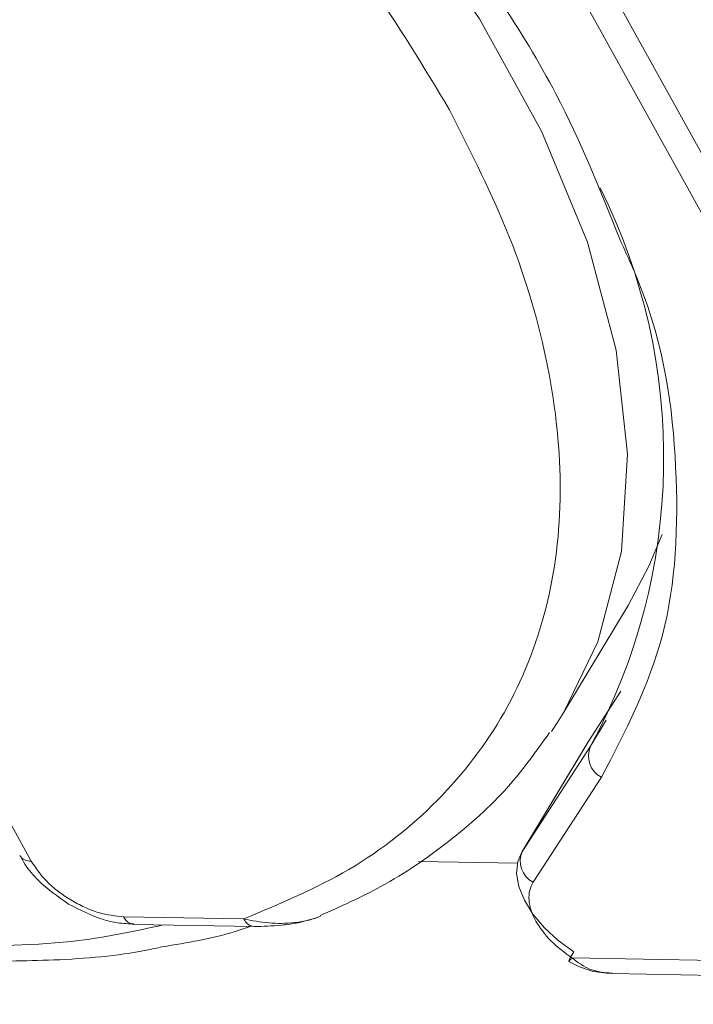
# Model space of a CAD drawing. Header units: millimetres. Extents: x 8853 to 11418, y 45 to 1005.
# Tile 94 of 256: x 9696 to 9707, y 674 to 691. Entities that reach past the tile are written whole.
import ezdxf

# ---------------------------------------------------------------- set-up
doc = ezdxf.new("R2010")
doc.units = ezdxf.units.MM

msp = doc.modelspace()

# ---------------------------------------------------------------- linework, layer by layer
at = {"color": 7, "linetype": 'Continuous', "lineweight": 15}
for p, q in [((9702.502, 697.156), (9710.355, 682.957)), ((9710.064, 682.473), (9702.211, 696.673)), ((9695.859, 676.569), (9691.476, 684.494)), ((9704.904, 679.097), (9705.996, 680.91)), ((9705.328, 678.614), (9705.874, 679.453)), ((9705.626, 678.965), (9705.359, 678.521)), ((9705.318, 678.597), (9704.189, 676.723)), ((9704.2, 676.74), (9705.328, 678.614)), ((9705.359, 678.521), (9704.2, 676.74)), ((9705.328, 678.614), (9705.318, 678.597)), ((9705.544, 677.992), (9704.385, 676.211)), ((9704.189, 676.723), (9704.2, 676.74)), ((9702.437, 676.563), (9704.116, 676.532)), ((9699.47, 675.587), (9697.429, 675.624)), ((9697.603, 675.494), (9699.644, 675.457)), ((9733.911, 674.397), (9705.041, 674.927)), ((9705.723, 674.661), (9734.259, 674.138))]:
    msp.add_line(p, q, dxfattribs=at)
at = {"color": 7, "linetype": 'Continuous', "lineweight": 15, "flags": 128}
for points in [[(9685.36, 704.344), (9687.777, 703.464), (9690.174, 702.382), (9692.513, 701.116), (9694.759, 699.683), (9696.877, 698.107), (9698.837, 696.411), (9700.606, 694.622), (9702.16, 692.765), (9703.473, 690.87), (9704.526, 688.965), (9705.304, 687.08), (9705.793, 685.243), (9705.987, 683.482), (9705.883, 681.824), (9705.483, 680.294), (9704.904, 679.097)], [(9705.996, 680.91), (9706.351, 681.577), (9706.577, 682.115)], [(9704.904, 679.097), (9704.791, 678.916), (9704.694, 678.769)], [(9705.074, 675.028), (9704.808, 675.222), (9704.574, 675.438), (9704.38, 675.668), (9704.234, 675.905), (9704.141, 676.138), (9704.103, 676.361), (9704.123, 676.564), (9704.189, 676.723)], [(9705.041, 674.927), (9705.015, 674.893), (9704.997, 674.873), (9704.988, 674.866), (9704.989, 674.873), (9704.998, 674.894), (9705.015, 674.928), (9705.041, 674.973), (9705.074, 675.028)]]:
    msp.add_lwpolyline(points, dxfattribs=at)
at = {"color": 7, "linetype": 'Continuous', "lineweight": 15}
for centre, radius, start, end in [((9696.333, 683.418), 10.268, 331.5212, 26.5122), ((9705.726, 678.353), 0.404, 155.3305, 243.2899), ((9695.841, 676.786), 0.217, 214.6412, 274.5718), ((9704.567, 676.572), 0.404, 155.3305, 243.2899), ((9697.625, 675.706), 0.213, 202.6476, 263.9331), ((9699.67, 675.673), 0.217, 203.3271, 263.236)]:
    msp.add_arc(centre, radius, start, end, dxfattribs=at)
for points, knots in [([(9684.045, 703.476), (9684.965, 703.187), (9686.838, 702.6), (9689.683, 701.33), (9692.506, 699.773), (9695.205, 697.941), (9697.679, 695.904), (9699.831, 693.74), (9701.638, 691.531), (9702.527, 690.052), (9702.964, 689.326)], [0, 0, 0, 0, 0.1198431, 0.2439998, 0.3712085, 0.5, 0.6287915, 0.7560002, 0.8801569, 1, 1, 1, 1]), ([(9692.988, 701.148), (9694.129, 700.425), (9696.573, 698.876), (9699.857, 696.024), (9702.702, 692.865), (9704.777, 689.839), (9705.527, 687.952), (9705.853, 687.132)], [0, 0, 0, 0, 0.1900791, 0.4070523, 0.6240255, 0.8366132, 1, 1, 1, 1]), ([(9702.964, 689.326), (9703.33, 688.601), (9704.075, 687.125), (9704.7, 684.937), (9704.922, 682.808), (9704.673, 680.821), (9703.967, 679.052), (9702.826, 677.567), (9701.342, 676.377), (9700.087, 675.847), (9699.47, 675.587)], [0, 0, 0, 0, 0.1198431, 0.2439998, 0.3712085, 0.5, 0.6287915, 0.7560002, 0.8801569, 1, 1, 1, 1]), ([(9705.853, 687.132), (9705.967, 686.884), (9706.583, 685.541), (9706.896, 683.225), (9706.767, 680.338), (9705.949, 678.769), (9705.544, 677.992)], [0, 0, 0, 0, 0.070718, 0.38258, 0.694442, 1, 1, 1, 1]), ([(9700.764, 675.644), (9701.115, 675.8), (9701.908, 676.154), (9702.976, 676.89), (9703.953, 677.758), (9704.438, 678.438), (9704.662, 678.752)], [0, 0, 0, 0, 0.21541, 0.486398, 0.762981, 1, 1, 1, 1]), ([(9695.671, 676.664), (9695.696, 676.616), (9695.774, 676.466), (9696.028, 676.168), (9696.312, 675.967), (9696.49, 675.841)], [0, 0, 0, 0, 0.151858, 0.468004, 1, 1, 1, 1]), ([(9696.531, 675.909), (9696.457, 675.957), (9696.309, 676.053), (9696.059, 676.273), (9695.937, 676.453), (9695.859, 676.569)], [0, 0, 0, 0, 0.260329, 0.521114, 1, 1, 1, 1]), ([(9704.385, 676.211), (9704.362, 676.166), (9704.316, 676.077), (9704.307, 675.913), (9704.338, 675.736), (9704.399, 675.611), (9704.43, 675.549)], [0, 0, 0, 0, 0.249887, 0.499995, 0.749887, 1, 1, 1, 1]), ([(9696.49, 675.841), (9696.687, 675.741), (9696.961, 675.601), (9697.341, 675.51), (9697.509, 675.505), (9697.601, 675.502)], [0, 0, 0, 0, 0.538027, 0.74783, 1, 1, 1, 1]), ([(9697.429, 675.624), (9697.289, 675.639), (9697.073, 675.662), (9696.762, 675.781), (9696.608, 675.866), (9696.531, 675.909)], [0, 0, 0, 0, 0.478886, 0.739215, 1, 1, 1, 1]), ([(9694.413, 675.122), (9695.185, 675.127), (9696.494, 675.136), (9697.634, 675.384), (9698.102, 675.485)], [0, 0, 0, 0, 0.5893002, 1, 1, 1, 1]), ([(9699.47, 675.587), (9699.609, 675.56), (9699.886, 675.506), (9700.266, 675.51), (9700.565, 675.557), (9700.705, 675.607), (9700.769, 675.631)], [0, 0, 0, 0, 0.335147, 0.669259, 0.848524, 1, 1, 1, 1]), ([(9699.644, 675.457), (9699.793, 675.461), (9700.02, 675.468), (9700.405, 675.517), (9700.614, 675.579), (9700.725, 675.613)], [0, 0, 0, 0, 0.470382, 0.719422, 1, 1, 1, 1]), ([(9698.084, 675.113), (9698.504, 675.183), (9699.024, 675.268), (9699.488, 675.427), (9699.578, 675.458)], [0, 0, 0, 0, 0.80677, 1, 1, 1, 1]), ([(9694.758, 674.868), (9695.256, 674.87), (9696.31, 674.872), (9697.416, 674.969), (9697.996, 675.094), (9698.084, 675.113)], [0, 0, 0, 0, 0.431113, 0.912775, 1, 1, 1, 1]), ([(9704.988, 674.866), (9705.111, 674.804), (9705.343, 674.686), (9705.601, 674.669), (9705.722, 674.661)], [0, 0, 0, 0, 0.529898, 1, 1, 1, 1]), ([(9705.041, 674.927), (9705.14, 674.851), (9705.343, 674.696), (9705.596, 674.677), (9705.724, 674.667)], [0, 0, 0, 0, 0.493606, 1, 1, 1, 1])]:
    msp.add_open_spline(points, degree=3, knots=knots, dxfattribs=at)
msp.add_open_spline([(9704.43, 675.549), (9704.505, 675.435), (9704.656, 675.207), (9704.912, 675.02), (9705.041, 674.927)], degree=3, dxfattribs=at)

doc.saveas('drawing.dxf')
